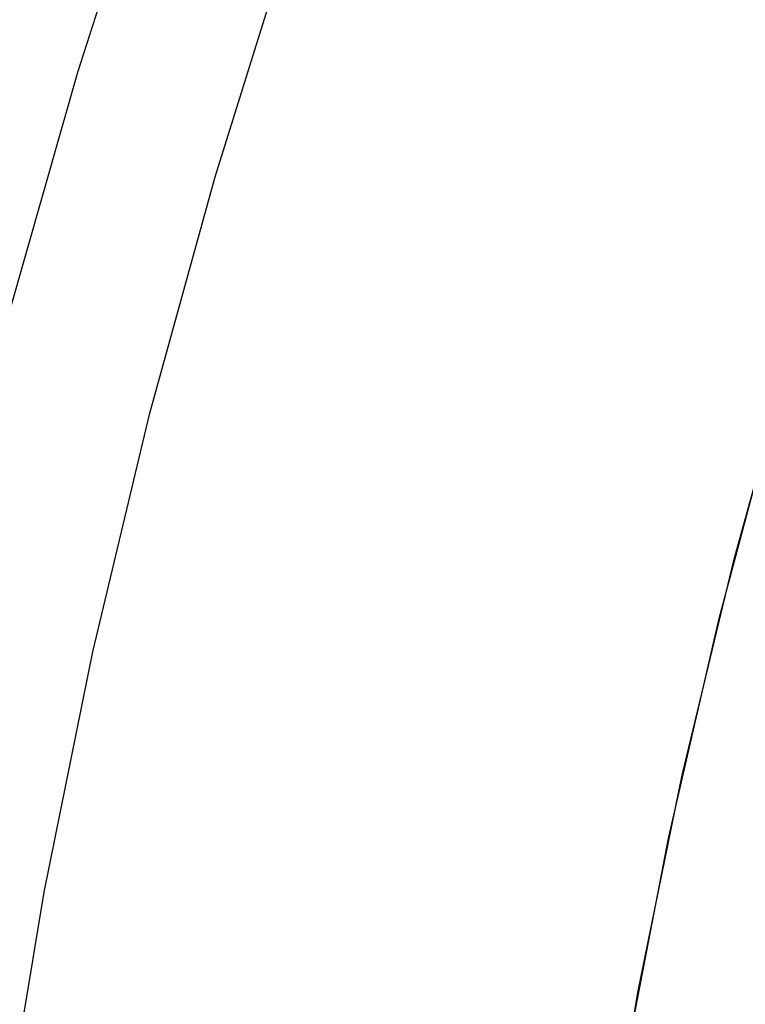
# Model space of a CAD drawing. Header units: millimetres. Extents: x 7986 to 9191, y -11326 to -10283.
# Tile 92 of 256: x 8508 to 8516, y -10652 to -10641. Entities that reach past the tile are written whole.
import ezdxf

# ---------------------------------------------------------------- set-up
doc = ezdxf.new("R2010")
doc.units = ezdxf.units.MM
doc.layers.add('color', color=7, linetype='Continuous')

msp = doc.modelspace()

# ---------------------------------------------------------------- linework, layer by layer
at = {"layer": 'color', "color": 254, "true_color": 0xcad1ee}
for p, q in [((8508.266, -10641.449, -7.252), (8509.155, -10638.695, -7.252)), ((8509.852, -10642.657, -8.631), (8510.698, -10639.956, -8.631)), ((8507.473, -10644.231, -7.252), (8508.266, -10641.449, -7.252)), ((8509.099, -10645.386, -8.631), (8509.852, -10642.657, -8.631)), ((8515.842, -10647.073, -3.495), (8516.524, -10644.604, -3.495)), ((8515.842, -10647.073, -3.495), (8516.524, -10644.604, -3.495)), ((8515.669, -10647.755, 17.559), (8516.336, -10645.253, 17.559)), ((8515.669, -10647.755, 17.559), (8516.336, -10645.253, 17.559)), ((8515.669, -10647.755, 7.032), (8516.336, -10645.253, 7.032)), ((8508.441, -10648.14, -8.631), (8509.099, -10645.386, -8.631)), ((8515.244, -10649.563, -3.495), (8515.842, -10647.073, -3.495)), ((8515.244, -10649.563, -3.495), (8515.842, -10647.073, -3.495)), ((8515.089, -10650.278, 17.559), (8515.669, -10647.755, 17.559)), ((8515.089, -10650.278, 17.559), (8515.669, -10647.755, 17.559)), ((8515.089, -10650.278, 7.032), (8515.669, -10647.755, 7.032)), ((8507.878, -10650.914, -8.631), (8508.441, -10648.14, -8.631)), ((8514.732, -10652.072, -3.495), (8515.244, -10649.563, -3.495)), ((8514.732, -10652.072, -3.495), (8515.244, -10649.563, -3.495)), ((8514.597, -10652.82, 17.559), (8515.089, -10650.278, 17.559)), ((8514.597, -10652.82, 17.559), (8515.089, -10650.278, 17.559)), ((8514.597, -10652.82, 7.032), (8515.089, -10650.278, 7.032)), ((8507.412, -10653.707, -8.631), (8507.878, -10650.914, -8.631)), ((8514.306, -10654.597, -3.495), (8514.732, -10652.072, -3.495)), ((8514.306, -10654.597, -3.495), (8514.732, -10652.072, -3.495))]:
    msp.add_line(p, q, dxfattribs=at)

doc.saveas('drawing.dxf')
